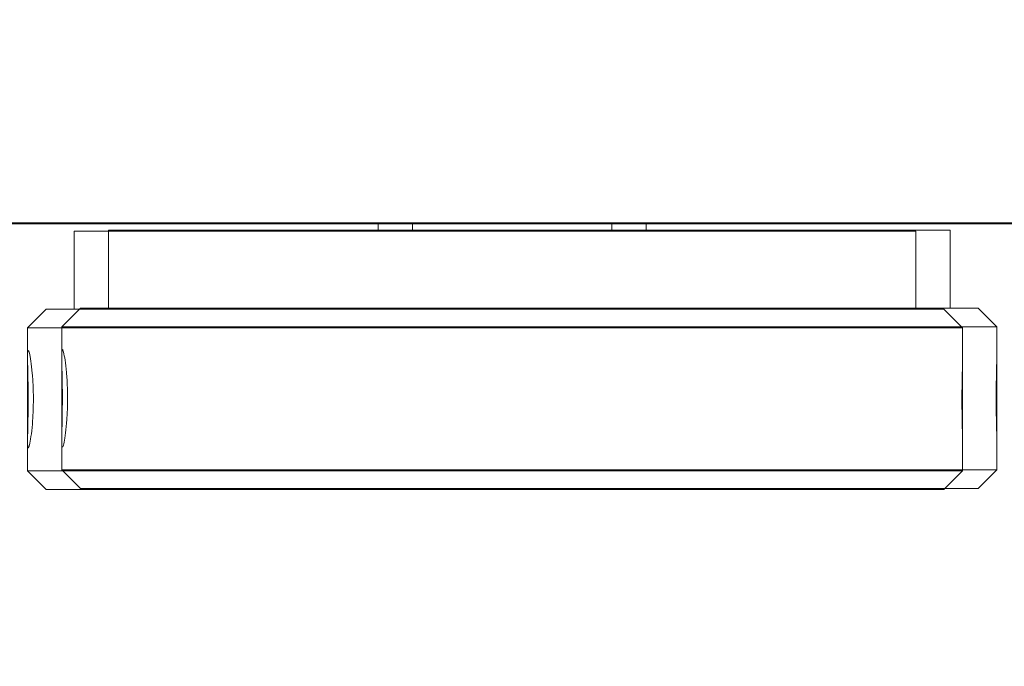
# Model space of a CAD drawing. Header units: feet. Extents: x 0 to 152508, y 0 to 59434.
# Tile 14 of 78: x 152346.0454 to 152346.1771, y 59280.5815 to 59280.6679. Entities that reach past the tile are written whole.
import ezdxf
from ezdxf import colors
from ezdxf.entities.mleader import LeaderData, LeaderLine
from ezdxf.math import Vec2, Vec3

# ---------------------------------------------------------------- set-up
doc = ezdxf.new("R2010")
doc.units = ezdxf.units.FT
doc.header["$LTSCALE"] = 0.1
doc.header["$MEASUREMENT"] = 0
for name, color, linetype, lineweight in [('Bridge plan$0$BR_P_Slab_Object', 2, 'Continuous', 30), ('Bridge plan$0$new FSB deck grid - PV_P_Curb', 1, 'Continuous', 13), ('Bridge plan$0$PV_P_EOP_Br', 252, 'Continuous', 30), ('Bridge plan$0$SC_Scratch7', 252, 'Continuous', 0)]:
    doc.layers.add(name, color=color, linetype=linetype, lineweight=lineweight)
doc.layers.add('Trellis Base$0$L-ANNO-NOTE', color=30, linetype='Continuous')
doc.styles.add('Trellis Base$0$ARIAL', font='arial.ttf', dxfattribs={"width": 0.9})

# ---------------------------------------------------------------- blocks, each defined once
blk = doc.blocks.new('Bridge plan$0$HIGH ST SCREENWALL_2 PANEL PLAN_8')
at = {"layer": 'Bridge plan$0$SC_Scratch7', "lineweight": 0}
for p, q in [((-2.395948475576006, 0.2949035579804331), (-2.398448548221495, 0.29240364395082)), ((-2.395948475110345, 0.2949035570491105), (-2.39844854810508, 0.29240364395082)), ((-2.395948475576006, 0.2949035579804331), (-2.275948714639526, 0.2948996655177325)), ((-2.395948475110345, 0.2949035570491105), (-2.275948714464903, 0.2948996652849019)), ((-2.273448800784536, 0.2923995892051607), (-2.275948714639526, 0.2948996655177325)), ((-2.273448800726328, 0.2923995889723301), (-2.275948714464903, 0.2948996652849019)), ((-2.39844854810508, 0.29240364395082), (-2.398448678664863, 0.2884054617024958)), ((-2.398448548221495, 0.29240364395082), (-2.398448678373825, 0.2884054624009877)), ((-2.398448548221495, 0.29240364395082), (-2.273448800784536, 0.2923995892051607)), ((-2.39844854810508, 0.29240364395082), (-2.273448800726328, 0.2923995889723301)), ((-2.273448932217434, 0.2883349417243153), (-2.273448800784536, 0.2923995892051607)), ((-2.273448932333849, 0.2883349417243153), (-2.273448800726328, 0.2923995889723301)), ((-2.398448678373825, 0.2884054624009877), (-2.398449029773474, 0.2775612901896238)), ((-2.398448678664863, 0.2884054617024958), (-2.398449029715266, 0.2775612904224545)), ((-2.273449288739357, 0.2773599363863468), (-2.273448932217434, 0.2883349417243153)), ((-2.273449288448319, 0.2773599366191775), (-2.273448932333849, 0.2883349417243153)), ((-2.398449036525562, 0.2773642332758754), (-2.398449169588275, 0.2732895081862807)), ((-2.398449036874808, 0.2773642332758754), (-2.398449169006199, 0.2732895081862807)), ((-2.273449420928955, 0.2732854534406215), (-2.273449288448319, 0.2773599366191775)), ((-2.273449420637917, 0.2732854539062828), (-2.273449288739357, 0.2773599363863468)), ((-2.398449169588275, 0.2732895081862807), (-2.395949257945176, 0.2707894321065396)), ((-2.398449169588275, 0.2732895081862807), (-2.273449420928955, 0.2732854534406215)), ((-2.398449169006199, 0.2732895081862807), (-2.39594925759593, 0.2707894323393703)), ((-2.398449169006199, 0.2732895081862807), (-2.273449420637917, 0.2732854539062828)), ((-2.275949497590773, 0.2707855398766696), (-2.273449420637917, 0.2732854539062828)), ((-2.275949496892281, 0.2707855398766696), (-2.273449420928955, 0.2732854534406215)), ((-2.39594925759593, 0.2707894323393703), (-2.275949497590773, 0.2707855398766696)), ((-2.395949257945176, 0.2707894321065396), (-2.275949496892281, 0.2707855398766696)), ((-2.392199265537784, 0.2707893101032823), (-2.392199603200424, 0.260372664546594)), ((-2.392199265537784, 0.2707893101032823), (-2.392199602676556, 0.2603726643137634)), ((-2.279699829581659, 0.2603690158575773), (-2.279699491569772, 0.2707856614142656)), ((-2.279699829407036, 0.260369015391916), (-2.279699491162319, 0.2707856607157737)), ((-4.330737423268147, 0.2594414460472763), (-0.3411620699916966, 0.2593120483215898)), ((-2.279699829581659, 0.2603690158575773), (-2.392199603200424, 0.260372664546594)), ((-2.279699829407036, 0.260369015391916), (-2.392199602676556, 0.2603726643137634)), ((-2.351574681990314, 0.2603713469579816), (-2.351574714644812, 0.2593772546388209)), ((-2.351574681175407, 0.2603713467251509), (-2.35157471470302, 0.2593772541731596)), ((-2.320324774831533, 0.2593762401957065), (-2.320324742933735, 0.2603703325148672)), ((-2.32032477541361, 0.2593762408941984), (-2.320324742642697, 0.2603703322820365))]:
    blk.add_line(p, q, dxfattribs=at)
for points, knots in [([(-2.398368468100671, 0.2828465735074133), (-2.398372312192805, 0.2835764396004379), (-2.398379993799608, 0.2850360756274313), (-2.398427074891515, 0.2869802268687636), (-2.398457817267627, 0.2884635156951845), (-2.39843316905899, 0.2893160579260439), (-2.398327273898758, 0.2894385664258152), (-2.39814874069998, 0.2888221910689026), (-2.397937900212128, 0.287537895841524), (-2.397754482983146, 0.2857234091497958), (-2.397657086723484, 0.2835821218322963), (-2.397678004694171, 0.2813623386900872), (-2.397809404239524, 0.2793132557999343), (-2.398008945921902, 0.2776573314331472), (-2.398215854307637, 0.2765812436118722), (-2.398373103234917, 0.2762119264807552), (-2.398450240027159, 0.2765883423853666), (-2.398451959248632, 0.2776640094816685), (-2.398411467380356, 0.2793218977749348), (-2.398374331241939, 0.2811512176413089), (-2.398370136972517, 0.2823647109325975), (-2.398368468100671, 0.2828465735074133)], [0, 0, 0, 0, 0.05349003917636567, 0.1069730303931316, 0.1606387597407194, 0.2144249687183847, 0.2680134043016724, 0.3213959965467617, 0.3748823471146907, 0.428621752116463, 0.4823711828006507, 0.5358682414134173, 0.5892453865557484, 0.642821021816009, 0.6966044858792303, 0.7502816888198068, 0.8037058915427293, 0.857123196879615, 0.9107890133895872, 0.9645754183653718, 1, 1, 1, 1]), ([(-2.398368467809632, 0.2828465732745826), (-2.398372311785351, 0.2835764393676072), (-2.398379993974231, 0.2850360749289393), (-2.3984270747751, 0.2869802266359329), (-2.398457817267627, 0.2884635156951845), (-2.398433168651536, 0.2893160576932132), (-2.398327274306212, 0.2894385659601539), (-2.398148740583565, 0.2888221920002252), (-2.397937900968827, 0.2875378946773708), (-2.397754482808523, 0.2857234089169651), (-2.397657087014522, 0.2835821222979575), (-2.397678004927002, 0.2813623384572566), (-2.397809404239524, 0.2793132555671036), (-2.39800894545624, 0.2776573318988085), (-2.398215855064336, 0.2765812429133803), (-2.398373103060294, 0.2762119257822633), (-2.398450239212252, 0.2765883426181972), (-2.398451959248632, 0.2776640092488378), (-2.398411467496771, 0.2793218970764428), (-2.398374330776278, 0.2811512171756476), (-2.398370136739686, 0.2823647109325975), (-2.398368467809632, 0.2828465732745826)], [0, 0, 0, 0, 0.05349003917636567, 0.1069730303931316, 0.1606387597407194, 0.2144249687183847, 0.2680134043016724, 0.3213959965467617, 0.3748823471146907, 0.428621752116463, 0.4823711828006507, 0.5358682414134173, 0.5892453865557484, 0.642821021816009, 0.6966044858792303, 0.7502816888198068, 0.8037058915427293, 0.857123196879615, 0.9107890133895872, 0.9645754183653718, 1, 1, 1, 1]), ([(-2.273456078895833, 0.2773599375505), (-2.27345441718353, 0.2774807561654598), (-2.273448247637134, 0.2779295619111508), (-2.27348921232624, 0.2793369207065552), (-2.273526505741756, 0.2813608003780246), (-2.27353360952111, 0.2835964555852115), (-2.27350328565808, 0.2857089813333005), (-2.273457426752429, 0.2874002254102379), (-2.273455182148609, 0.2880610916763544), (-2.27345425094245, 0.2883349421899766)], [0, 0, 0, 0, 0.06072773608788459, 0.2255858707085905, 0.390818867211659, 0.5554446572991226, 0.7194280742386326, 0.8837361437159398, 1, 1, 1, 1]), ([(-2.273456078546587, 0.2773599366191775), (-2.273454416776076, 0.2774807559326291), (-2.273448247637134, 0.2779295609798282), (-2.273489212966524, 0.279336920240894), (-2.27352650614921, 0.2813608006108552), (-2.273533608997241, 0.2835964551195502), (-2.273503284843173, 0.2857089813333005), (-2.273457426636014, 0.2874002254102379), (-2.27345518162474, 0.2880610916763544), (-2.273454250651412, 0.2883349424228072)], [0, 0, 0, 0, 0.06072773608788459, 0.2255858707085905, 0.390818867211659, 0.5554446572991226, 0.7194280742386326, 0.8837361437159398, 1, 1, 1, 1])]:
    blk.add_open_spline(points, degree=3, knots=knots, dxfattribs=at)
blk = doc.blocks.new('Bridge plan$0$HIGH ST SCREENWALL_2 PANEL PLAN_9')
at = {"layer": 'Bridge plan$0$SC_Scratch7', "lineweight": 0}
for p, q in [((-6.401148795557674, 0.2950334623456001), (-6.403648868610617, 0.2925335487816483)), ((-6.401148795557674, 0.2950334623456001), (-6.281149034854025, 0.2950295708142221)), ((-6.278649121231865, 0.2925294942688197), (-6.281149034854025, 0.2950295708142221)), ((-6.403648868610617, 0.2925335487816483), (-6.403648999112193, 0.2885353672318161)), ((-6.403648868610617, 0.2925335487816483), (-6.278649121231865, 0.2925294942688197)), ((-6.278649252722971, 0.2884648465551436), (-6.278649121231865, 0.2925294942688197)), ((-6.403648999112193, 0.2885353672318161), (-6.403649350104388, 0.2776911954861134)), ((-6.278649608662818, 0.277489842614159), (-6.278649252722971, 0.2884648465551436)), ((-6.403649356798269, 0.2774941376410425), (-6.403649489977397, 0.273419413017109)), ((-6.278649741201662, 0.2734153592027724), (-6.278649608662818, 0.277489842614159)), ((-6.403649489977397, 0.273419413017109), (-6.401149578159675, 0.2709193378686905)), ((-6.403649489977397, 0.273419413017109), (-6.278649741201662, 0.2734153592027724)), ((-6.281149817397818, 0.2709154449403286), (-6.278649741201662, 0.2734153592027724)), ((-6.401149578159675, 0.2709193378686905), (-6.281149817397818, 0.2709154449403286)), ((-6.39739958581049, 0.2709192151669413), (-6.397399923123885, 0.260502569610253)), ((-6.28490014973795, 0.2604989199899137), (-6.284899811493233, 0.2709155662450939)), ((-8.335937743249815, 0.2595713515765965), (-4.34636239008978, 0.2594419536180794)), ((-6.28490014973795, 0.2604989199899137), (-6.397399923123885, 0.260502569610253)), ((-6.356775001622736, 0.2605012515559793), (-6.356775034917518, 0.2595071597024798)), ((-6.325525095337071, 0.2595061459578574), (-6.325525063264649, 0.2605002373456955))]:
    blk.add_line(p, q, dxfattribs=at)
for points, knots in [([(-6.403568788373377, 0.2829764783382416), (-6.403572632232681, 0.2837063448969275), (-6.403580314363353, 0.2851659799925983), (-6.403627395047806, 0.2871101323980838), (-6.403658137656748, 0.2885934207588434), (-6.403633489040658, 0.2894459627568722), (-6.403527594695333, 0.2895684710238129), (-6.403349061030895, 0.2889520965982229), (-6.403138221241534, 0.2876678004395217), (-6.402954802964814, 0.2858533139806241), (-6.402857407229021, 0.2837120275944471), (-6.402878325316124, 0.2814922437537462), (-6.403009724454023, 0.2794431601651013), (-6.403209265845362, 0.2777872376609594), (-6.403416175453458, 0.2767111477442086), (-6.403573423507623, 0.2763418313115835), (-6.403650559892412, 0.2767182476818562), (-6.403652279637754, 0.2777939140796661), (-6.403611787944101, 0.2794518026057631), (-6.403574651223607, 0.2812811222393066), (-6.403570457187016, 0.2824946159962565), (-6.403568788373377, 0.2829764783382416)], [0, 0, 0, 0, 0.05349003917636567, 0.1069730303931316, 0.1606387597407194, 0.2144249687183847, 0.2680134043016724, 0.3213959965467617, 0.3748823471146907, 0.428621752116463, 0.4823711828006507, 0.5358682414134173, 0.5892453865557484, 0.642821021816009, 0.6966044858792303, 0.7502816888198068, 0.8037058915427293, 0.857123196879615, 0.9107890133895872, 0.9645754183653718, 1, 1, 1, 1]), ([(-6.278656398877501, 0.2774898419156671), (-6.278654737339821, 0.2776106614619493), (-6.278648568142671, 0.2780594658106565), (-6.278689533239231, 0.2794668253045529), (-6.278726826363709, 0.2814907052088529), (-6.278733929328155, 0.2837263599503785), (-6.27870360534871, 0.2858388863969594), (-6.278657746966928, 0.2875301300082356), (-6.278655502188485, 0.2881909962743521), (-6.278654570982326, 0.2884648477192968)], [0, 0, 0, 0, 0.06072773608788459, 0.2255858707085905, 0.390818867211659, 0.5554446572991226, 0.7194280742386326, 0.8837361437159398, 1, 1, 1, 1])]:
    blk.add_open_spline(points, degree=3, knots=knots, dxfattribs=at)
blk = doc.blocks.new('Bridge plan')
at = {"layer": 'Bridge plan$0$BR_P_Slab_Object', "lineweight": -3, "extrusion": (0, 0, -1)}
blk.add_arc((-1828090.169735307, 711476.3242716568), 34.99999999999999, 7.36280030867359, 88.0910785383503, dxfattribs=at)
at = {"layer": 'Bridge plan$0$new FSB deck grid - PV_P_Curb', "lineweight": -3, "flags": 128}
blk.add_lwpolyline([(1828055.540194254, 711471.0040055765), (1828055.678605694, 711477.106561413, -0.3979067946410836), (1828089.020512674, 711510.8051255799), (1828097.788985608, 711511.0973726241), (1828106.051032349, 711503.3682987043), (1828170.577748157, 711505.5189288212), (1828178.306822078, 711513.7809755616), (1828178.672675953, 711513.7931692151, -0.4294485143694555), (1828209.150341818, 711483.7662739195, -0.037111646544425), (1828208.745939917, 711479.4118610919), (1828207.966893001, 711474.7845801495)], format="xyb", dxfattribs=at)
at = {"layer": 'Bridge plan$0$PV_P_EOP_Br', "lineweight": -3, "extrusion": (0, 0, -1)}
for start in [1.299296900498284, 7.36280030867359]:
    blk.add_arc((-1828090.169735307, 711476.3242716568), 34.99999999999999, start, 88.0910785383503, dxfattribs=at)
at = {"layer": 'Bridge plan$0$SC_Scratch7', "lineweight": -3, "extrusion": (0, 0, -1), "rotation": 180.0002309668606}
for name, p in [('Bridge plan$0$HIGH ST SCREENWALL_2 PANEL PLAN_8', (-1828087.512766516, 711482.1632231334)), ('Bridge plan$0$HIGH ST SCREENWALL_2 PANEL PLAN_9', (-1828091.513391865, 711482.1632070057))]:
    blk.add_blockref(name, p, dxfattribs=at)
blk = doc.blocks.new('Trellis Base')
blk.add_blockref('Bridge plan', (-1675739.0632623, -652201.2630976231))
at = {"layer": 'Trellis Base$0$L-ANNO-NOTE'}
ml = blk.add_multileader_mtext('Standard', dxfattribs=at)
ml.set_content('W. LIVINGSTON AVENUE', color=11, style='Trellis Base$0$ARIAL')
ml.set_leader_properties()
ml.build(insert=Vec2(0, 0))
ml.multileader.update_dxf_attribs({"has_dogleg": 0, "dogleg_length": 0.36, "arrow_head_size": 1.25, "scale": 10})
ctx = ml.context
ctx.base_point, ctx.scale, ctx.char_height, ctx.arrow_head_size, ctx.landing_gap_size, ctx.plane_origin, ctx.plane_x_axis, ctx.plane_y_axis = Vec3(152493.4333448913, 59387.86988106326), 10, 1.25, 1.25, 0.5, Vec3(152496.4817137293, 59382.31385021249), Vec3(0.2347390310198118, 0.9720584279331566), Vec3(-0.9720584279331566, 0.2347390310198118)
notes = []
notes.append((ctx, [(0, (0, 0, 0), (0, 0), (1, 0), 1, [])]))
ctx.mtext.insert, ctx.mtext.text_direction, ctx.mtext.rotation, ctx.mtext.flow_direction = Vec3(152492.9328174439, 59388.50512407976), Vec3(0.2347390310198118, 0.9720584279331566), 1.333846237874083, 5
ml = blk.add_multileader_mtext('Standard', dxfattribs=at)
ml.set_content('S. FRONT STREET', color=11, style='Trellis Base$0$ARIAL')
ml.set_leader_properties()
ml.build(insert=Vec2(0, 0))
ml.multileader.update_dxf_attribs({"has_dogleg": 0, "dogleg_length": 0.36, "arrow_head_size": 1.25, "scale": 10})
ctx = ml.context
ctx.base_point, ctx.scale, ctx.char_height, ctx.arrow_head_size, ctx.landing_gap_size, ctx.plane_origin = Vec3(152391.6984540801, 59316.60244546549), 10, 1.25, 1.25, 0.5, Vec3(152387.0132386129, 59312.33503554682)
notes.append((ctx, [(0, (0, 0, 0), (0, 0), (1, 0), 1, [])]))
ctx.mtext.insert, ctx.mtext.flow_direction = Vec3(152392.1984540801, 59317.23810371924), 5
for ctx, leaders in notes:
    for number, flags, end, landing, length, lines in leaders:
        leader = LeaderData()
        leader.index, (leader.has_last_leader_line, leader.has_dogleg_vector, leader.attachment_direction) = number, flags
        leader.last_leader_point, leader.dogleg_vector, leader.dogleg_length = Vec3(end), Vec3(landing), length
        for number, points, colour, breaks in lines:
            line = LeaderLine()
            line.index, line.vertices, line.color, line.breaks = number, Vec3.list(points), colors.encode_raw_color(colour), breaks
            leader.lines.append(line)
        ctx.leaders.append(leader)

msp = doc.modelspace()

# ---------------------------------------------------------------- block references
msp.add_blockref('Trellis Base', (0, 0))

doc.saveas('drawing.dxf')
